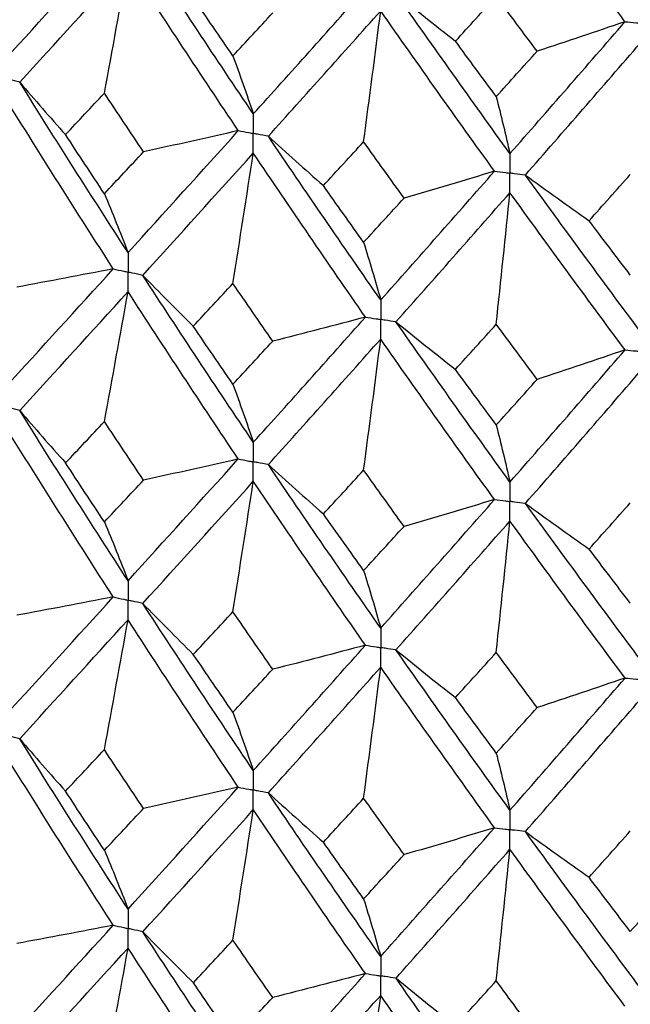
# Paper-space layout '_Isometric' of a CAD drawing. Header units: millimetres. Extents: x -25 to 231, y -14 to 362.
# Tile 30 of 58: x -7.72 to -3.09, y 25.47 to 32.94. Entities that reach past the tile are written whole.
import ezdxf

# ---------------------------------------------------------------- set-up
doc = ezdxf.new("R2010")
doc.units = ezdxf.units.MM

psp = doc.layouts.new('_Isometric')

# ---------------------------------------------------------------- linework, layer by layer
at = {"color": 7, "linetype": 'Continuous', "lineweight": 25}
for points in [[(-3.1298, 32.9236), (-3.4217, 33.3166), (-3.7127, 33.7142), (-4.0023, 34.1159)], [(-7.8298, 32.6404), (-7.5592, 32.9368), (-7.2861, 33.2357), (-7.0104, 33.5388)], [(-5.9486, 32.2236), (-6.2303, 32.6423), (-6.5096, 33.0636), (-6.7866, 33.4892)], [(-7.7201, 32.4644), (-7.4488, 32.7618), (-7.175, 33.0618), (-6.8986, 33.3658)], [(-7.0778, 32.3814), (-7.0169, 32.7098), (-6.9572, 33.0379), (-6.8986, 33.3658)], [(-6.0625, 32.0971), (-6.3436, 32.5169), (-6.6223, 32.9393), (-6.8986, 33.3658)], [(-5.9486, 32.2236), (-5.667, 32.5367), (-5.3835, 32.8524), (-5.098, 33.1725)], [(-6.1031, 32.6648), (-6.2034, 32.8105), (-6.3035, 32.9566), (-6.4033, 33.1031)], [(-4.8664, 33.1367), (-4.7178, 33.0156), (-4.5674, 32.8953), (-4.4153, 32.7758)], [(-4.0023, 31.9225), (-4.292, 32.324), (-4.58, 32.7281), (-4.8664, 33.1367)], [(-4.4153, 32.7758), (-4.3125, 32.8892), (-4.2095, 33.0031), (-4.1063, 33.1175)], [(-3.7962, 32.6998), (-3.8997, 32.8385), (-4.0031, 32.9778), (-4.1063, 33.1175)], [(-6.1031, 32.6648), (-6.0027, 32.7729), (-5.9022, 32.8813), (-5.8013, 32.9902)], [(-5.8345, 32.0543), (-5.5523, 32.3684), (-5.2682, 32.6853), (-4.9823, 33.0064)], [(-5.1117, 32.0126), (-5.0677, 32.3442), (-5.0246, 32.6754), (-4.9823, 33.0064)], [(-4.1195, 31.789), (-4.4088, 32.1916), (-4.6964, 32.5969), (-4.9823, 33.0064)], [(-4.0023, 31.9225), (-3.7126, 32.2529), (-3.4218, 32.586), (-3.1298, 32.9236)], [(-3.1298, 32.9236), (-3.3508, 32.8479), (-3.5729, 32.7733), (-3.7962, 32.6998)], [(-4.1063, 32.3559), (-4.2095, 32.4955), (-4.3125, 32.6354), (-4.4153, 32.7758)], [(-3.885, 31.7602), (-3.5949, 32.0917), (-3.3037, 32.426), (-3.0114, 32.7645)], [(-6.1031, 32.6648), (-6.0506, 32.5211), (-5.9991, 32.374), (-5.9486, 32.2236)], [(-4.1063, 32.3559), (-4.003, 32.4701), (-3.8997, 32.5847), (-3.7962, 32.6998)], [(-7.7201, 32.4644), (-7.6062, 32.3314), (-7.4903, 32.199), (-7.3725, 32.0671)], [(-6.8986, 31.1717), (-7.175, 31.599), (-7.449, 32.0301), (-7.7201, 32.4644)], [(-7.3725, 32.0671), (-7.2746, 32.1715), (-7.1763, 32.2763), (-7.0778, 32.3814)], [(-6.7812, 31.9361), (-6.8804, 32.0842), (-6.9792, 32.2326), (-7.0778, 32.3814)], [(-4.1063, 32.3559), (-4.0709, 32.2149), (-4.0363, 32.0704), (-4.0023, 31.9225)], [(-7.0104, 31.0485), (-7.2861, 31.4768), (-7.5594, 31.9089), (-7.8298, 32.3442)], [(-7.0778, 31.6186), (-7.1763, 31.7677), (-7.2746, 31.9172), (-7.3725, 32.0671)], [(-6.8986, 31.1717), (-6.6223, 31.4765), (-6.3434, 31.7851), (-6.0625, 32.0971)], [(-6.0625, 32.0971), (-6.3013, 32.0422), (-6.5408, 31.9886), (-6.7812, 31.9361)], [(-5.8345, 32.0543), (-5.6972, 31.9289), (-5.558, 31.8042), (-5.4169, 31.6802)], [(-4.9823, 30.8122), (-5.2683, 31.2225), (-5.5525, 31.6368), (-5.8345, 32.0543)], [(-5.4169, 31.6802), (-5.3154, 31.7906), (-5.2136, 31.9014), (-5.1117, 32.0126)], [(-4.8051, 31.5856), (-4.9075, 31.7275), (-5.0097, 31.8699), (-5.1117, 32.0126)], [(-7.0778, 31.6186), (-6.9792, 31.724), (-6.8803, 31.8298), (-6.7812, 31.9361)], [(-6.7866, 30.9989), (-6.5096, 31.3047), (-6.2301, 31.6144), (-5.9486, 31.9274)], [(-6.1031, 30.9368), (-6.0506, 31.2673), (-5.9991, 31.5974), (-5.9486, 31.9274)], [(-5.098, 30.6822), (-5.3834, 31.0935), (-5.6671, 31.5088), (-5.9486, 31.9274)], [(-4.9823, 30.8122), (-4.6964, 31.1341), (-4.4086, 31.4598), (-4.1195, 31.789)], [(-4.1195, 31.789), (-4.347, 31.7201), (-4.5756, 31.6523), (-4.8051, 31.5856)], [(-3.885, 31.7602), (-3.7257, 31.6439), (-3.5647, 31.5282), (-3.402, 31.4134)], [(-3.0114, 30.5704), (-3.3038, 30.9632), (-3.5952, 31.36), (-3.885, 31.7602)], [(-3.402, 31.4134), (-3.298, 31.53), (-3.1938, 31.6471), (-3.0896, 31.7645)], [(-5.1117, 31.2498), (-5.2137, 31.3928), (-5.3154, 31.5363), (-5.4169, 31.6802)], [(-7.0778, 31.6186), (-7.0169, 31.4729), (-6.9572, 31.3239), (-6.8986, 31.1717)], [(-4.8665, 30.6464), (-4.58, 30.9692), (-4.2918, 31.296), (-4.0023, 31.6263)], [(-4.1063, 30.6279), (-4.0709, 30.961), (-4.0363, 31.2938), (-4.0023, 31.6263)], [(-3.1297, 30.4333), (-3.4218, 30.8271), (-3.7128, 31.225), (-4.0023, 31.6263)], [(-5.1117, 31.2498), (-5.0097, 31.3613), (-4.9075, 31.4732), (-4.8051, 31.5856)], [(-3.0896, 31.0017), (-3.1939, 31.1385), (-3.298, 31.2757), (-3.402, 31.4134)], [(-5.1117, 31.2498), (-5.0677, 31.1073), (-5.0246, 30.9614), (-4.9823, 30.8122)], [(-7.8298, 30.1489), (-7.5595, 30.4446), (-7.2862, 30.7446), (-7.0104, 31.0485)], [(-7.0104, 31.0485), (-7.2538, 31.001), (-7.4978, 30.9547), (-7.7426, 30.9095)], [(-6.7866, 30.9989), (-6.6609, 30.8696), (-6.5332, 30.7409), (-6.4036, 30.6128)], [(-5.9486, 29.7321), (-6.23, 30.15), (-6.5095, 30.5725), (-6.7866, 30.9989)], [(-6.4036, 30.6128), (-6.3037, 30.7204), (-6.2035, 30.8284), (-6.1031, 30.9368)], [(-5.801, 30.4998), (-5.9019, 30.645), (-6.0026, 30.7907), (-6.1031, 30.9368)], [(-7.7201, 29.973), (-7.449, 30.2696), (-7.1751, 30.5705), (-6.8986, 30.8754)], [(-7.0778, 29.8899), (-7.0169, 30.2186), (-6.9572, 30.5471), (-6.8986, 30.8754)], [(-6.0626, 29.6057), (-6.3433, 30.0245), (-6.6222, 30.448), (-6.8986, 30.8754)], [(-5.9486, 29.7321), (-5.6672, 30.0444), (-5.3835, 30.3613), (-5.098, 30.6822)], [(-5.098, 30.6822), (-5.3314, 30.6202), (-5.5657, 30.5594), (-5.801, 30.4998)], [(-4.8665, 30.6464), (-4.718, 30.5253), (-4.5677, 30.405), (-4.4156, 30.2855)], [(-4.0023, 29.431), (-4.2917, 29.8317), (-4.5799, 30.237), (-4.8665, 30.6464)], [(-6.1031, 30.1732), (-6.2035, 30.3193), (-6.3037, 30.4658), (-6.4036, 30.6128)], [(-4.4156, 30.2855), (-4.3127, 30.3992), (-4.2096, 30.5133), (-4.1063, 30.6279)], [(-3.7958, 30.2094), (-3.8995, 30.3485), (-4.0029, 30.488), (-4.1063, 30.6279)], [(-6.1031, 30.1732), (-6.0027, 30.2816), (-5.9019, 30.3904), (-5.801, 30.4998)], [(-5.8345, 29.5629), (-5.5525, 29.8762), (-5.2683, 30.194), (-4.9823, 30.5159)], [(-5.1117, 29.5211), (-5.0677, 29.853), (-5.0246, 30.1846), (-4.9823, 30.5159)], [(-4.1196, 29.2977), (-4.4085, 29.6993), (-4.6963, 30.1055), (-4.9823, 30.5159)], [(-4.0023, 29.431), (-3.7129, 29.7607), (-3.4219, 30.0949), (-3.1297, 30.4333)], [(-3.1297, 30.4333), (-3.3506, 30.3576), (-3.5727, 30.283), (-3.7958, 30.2094)], [(-4.1063, 29.8644), (-4.2095, 30.0042), (-4.3127, 30.1446), (-4.4156, 30.2855)], [(-3.885, 29.2689), (-3.5952, 29.5995), (-3.3039, 29.9347), (-3.0114, 30.2741)], [(-4.1063, 29.8644), (-4.003, 29.9789), (-3.8995, 30.0939), (-3.7958, 30.2094)], [(-6.1031, 30.1732), (-6.0506, 30.0295), (-5.9991, 29.8824), (-5.9486, 29.7321)], [(-7.7201, 29.973), (-7.6061, 29.8401), (-7.4901, 29.7077), (-7.3722, 29.5759)], [(-6.8986, 28.6821), (-7.1751, 29.1094), (-7.449, 29.5395), (-7.7201, 29.973)], [(-7.3722, 29.5759), (-7.2744, 29.68), (-7.1762, 29.7847), (-7.0778, 29.8899)], [(-6.7815, 29.445), (-6.8805, 29.5927), (-6.9793, 29.7411), (-7.0778, 29.8899)], [(-7.0104, 28.5589), (-7.2863, 28.9873), (-7.5595, 29.4186), (-7.8298, 29.853)], [(-4.1063, 29.8644), (-4.0709, 29.7233), (-4.0363, 29.5788), (-4.0023, 29.431)], [(-6.8986, 28.6821), (-6.6222, 28.9868), (-6.3434, 29.2945), (-6.0626, 29.6057)], [(-6.0626, 29.6057), (-6.3014, 29.5509), (-6.5411, 29.4974), (-6.7815, 29.445)], [(-7.0778, 29.1285), (-7.1762, 29.2772), (-7.2744, 29.4264), (-7.3722, 29.5759)], [(-5.8345, 29.5629), (-5.697, 29.4376), (-5.5577, 29.3129), (-5.4166, 29.1889)], [(-4.9823, 28.3226), (-5.2684, 28.7329), (-5.5525, 29.1461), (-5.8345, 29.5629)], [(-5.4166, 29.1889), (-5.3152, 29.2991), (-5.2136, 29.4099), (-5.1117, 29.5211)], [(-4.8054, 29.0944), (-4.9077, 29.2361), (-5.0098, 29.3784), (-5.1117, 29.5211)], [(-7.0778, 29.1285), (-6.9793, 29.2336), (-6.8805, 29.3391), (-6.7815, 29.445)], [(-6.7866, 28.5094), (-6.5095, 28.8151), (-6.23, 29.124), (-5.9486, 29.4362)], [(-6.1031, 28.4466), (-6.0506, 28.7767), (-5.9991, 29.1066), (-5.9486, 29.4362)], [(-5.098, 28.1926), (-5.3836, 28.604), (-5.6672, 29.0185), (-5.9486, 29.4362)], [(-4.9823, 28.3226), (-4.6962, 28.6444), (-4.4086, 28.9692), (-4.1196, 29.2977)], [(-4.1196, 29.2977), (-4.3472, 29.2288), (-4.5758, 29.161), (-4.8054, 29.0944)], [(-3.885, 29.2689), (-3.7256, 29.1525), (-3.5645, 29.0369), (-3.4017, 28.9222)], [(-3.0114, 28.0808), (-3.3039, 28.4735), (-3.5952, 28.8694), (-3.885, 29.2689)], [(-3.4017, 28.9222), (-3.2978, 29.0386), (-3.1938, 29.1555), (-3.0896, 29.273)], [(-5.1117, 28.7597), (-5.2136, 28.9024), (-5.3152, 29.0455), (-5.4166, 29.1889)], [(-7.0778, 29.1285), (-7.0169, 28.983), (-6.9572, 28.8342), (-6.8986, 28.6821)], [(-5.1117, 28.7597), (-5.0098, 28.8709), (-4.9077, 28.9825), (-4.8054, 29.0944)], [(-4.8665, 28.1568), (-4.5799, 28.4796), (-4.2918, 28.8057), (-4.0023, 29.1351)], [(-4.1063, 28.1377), (-4.0709, 28.4705), (-4.0363, 28.803), (-4.0023, 29.1351)], [(-3.1297, 27.9437), (-3.422, 28.3376), (-3.7129, 28.7347), (-4.0023, 29.1351)], [(-3.0896, 28.5116), (-3.1938, 28.648), (-3.2978, 28.7849), (-3.4017, 28.9222)], [(-5.1117, 28.7597), (-5.0677, 28.6174), (-5.0246, 28.4717), (-4.9823, 28.3226)], [(-7.8298, 27.6585), (-7.5593, 27.955), (-7.2861, 28.2553), (-7.0104, 28.5589)], [(-7.0104, 28.5589), (-7.2538, 28.5114), (-7.4979, 28.4651), (-7.7426, 28.4199)], [(-6.7866, 28.5094), (-6.6608, 28.38), (-6.5331, 28.2513), (-6.4036, 28.1232)], [(-5.9486, 27.2417), (-6.2302, 27.6605), (-6.5096, 28.0833), (-6.7866, 28.5094)], [(-6.4036, 28.1232), (-6.3037, 28.2306), (-6.2035, 28.3384), (-6.1031, 28.4466)], [(-5.801, 28.0102), (-5.902, 28.1553), (-6.0027, 28.3007), (-6.1031, 28.4466)], [(-7.7201, 27.4824), (-7.449, 27.7798), (-7.175, 28.0811), (-6.8986, 28.3858)], [(-7.0778, 27.4002), (-7.0169, 27.729), (-6.9572, 28.0575), (-6.8986, 28.3858)], [(-6.0625, 27.1151), (-6.3434, 27.5349), (-6.6223, 27.9587), (-6.8986, 28.3858)], [(-5.9486, 27.2417), (-5.6671, 27.5548), (-5.3834, 27.872), (-5.098, 28.1926)], [(-5.098, 28.1926), (-5.3314, 28.1307), (-5.5658, 28.0698), (-5.801, 28.0102)], [(-6.1031, 27.6835), (-6.2035, 27.8296), (-6.3037, 27.9762), (-6.4036, 28.1232)], [(-4.8665, 28.1568), (-4.7179, 28.0358), (-4.5676, 27.9154), (-4.4156, 27.7959)], [(-4.0023, 26.9406), (-4.2919, 27.3421), (-4.5801, 27.7477), (-4.8665, 28.1568)], [(-4.4156, 27.7959), (-4.3126, 27.9094), (-4.2095, 28.0234), (-4.1063, 28.1377)], [(-3.7959, 27.7198), (-3.8995, 27.8587), (-4.003, 27.998), (-4.1063, 28.1377)], [(-5.8345, 27.0723), (-5.5525, 27.3865), (-5.2682, 27.7047), (-4.9823, 28.0264)], [(-5.1117, 27.0314), (-5.0677, 27.3634), (-5.0246, 27.695), (-4.9823, 28.0264)], [(-4.1195, 26.807), (-4.4086, 27.2096), (-4.6964, 27.6162), (-4.9823, 28.0264)], [(-6.1031, 27.6835), (-6.0027, 27.7919), (-5.902, 27.9008), (-5.801, 28.0102)], [(-4.0023, 26.9406), (-3.7128, 27.2711), (-3.4218, 27.6056), (-3.1297, 27.9437)], [(-3.1297, 27.9437), (-3.3507, 27.868), (-3.5727, 27.7934), (-3.7959, 27.7198)], [(-4.1063, 27.3746), (-4.2095, 27.5146), (-4.3127, 27.655), (-4.4156, 27.7959)], [(-4.1063, 27.3746), (-4.003, 27.4892), (-3.8995, 27.6043), (-3.7959, 27.7198)], [(-3.885, 26.7783), (-3.5951, 27.1097), (-3.3037, 27.4453), (-3.0114, 27.7845)], [(-6.1031, 27.6835), (-6.0506, 27.5395), (-5.9991, 27.3923), (-5.9486, 27.2417)], [(-7.7201, 27.4824), (-7.6062, 27.3495), (-7.4904, 27.2171), (-7.3726, 27.0853)], [(-6.8986, 26.1909), (-7.1748, 26.617), (-7.4488, 27.0477), (-7.7201, 27.4824)], [(-7.0105, 26.068), (-7.286, 26.495), (-7.5592, 26.9266), (-7.8298, 27.3622)], [(-7.3726, 27.0853), (-7.2747, 27.1898), (-7.1764, 27.2948), (-7.0778, 27.4002)], [(-6.7811, 26.9542), (-6.8803, 27.1024), (-6.9792, 27.2511), (-7.0778, 27.4002)], [(-4.1063, 27.3746), (-4.0709, 27.2333), (-4.0363, 27.0886), (-4.0023, 26.9406)], [(-7.0778, 26.6369), (-7.1763, 26.7858), (-7.2746, 26.9353), (-7.3726, 27.0853)], [(-6.8986, 26.1909), (-6.6225, 26.4946), (-6.3436, 26.8028), (-6.0625, 27.1151)], [(-6.0625, 27.1151), (-6.3012, 27.0603), (-6.5408, 27.0066), (-6.7811, 26.9542)], [(-5.8345, 27.0723), (-5.6972, 26.947), (-5.558, 26.8223), (-5.417, 26.6983)], [(-4.9823, 25.8314), (-5.2681, 26.2405), (-5.5523, 26.6544), (-5.8345, 27.0723)], [(-5.417, 26.6983), (-5.3155, 26.8089), (-5.2137, 26.9199), (-5.1117, 27.0314)], [(-4.805, 26.6037), (-4.9074, 26.7458), (-5.0097, 26.8884), (-5.1117, 27.0314)], [(-7.0778, 26.6369), (-6.9792, 26.7421), (-6.8803, 26.8479), (-6.7811, 26.9542)], [(-6.7865, 26.0183), (-6.5097, 26.3229), (-6.2303, 26.6321), (-5.9486, 26.9453)], [(-6.1031, 25.955), (-6.0506, 26.2854), (-5.9991, 26.6155), (-5.9486, 26.9453)], [(-5.0981, 25.7016), (-5.3833, 26.1117), (-5.667, 26.5264), (-5.9486, 26.9453)], [(-4.9823, 25.8314), (-4.6966, 26.1521), (-4.4088, 26.4775), (-4.1195, 26.807)], [(-4.1195, 26.807), (-4.347, 26.7381), (-4.5755, 26.6703), (-4.805, 26.6037)], [(-3.885, 26.7783), (-3.7258, 26.6619), (-3.5648, 26.5463), (-3.4021, 26.4315)], [(-3.0114, 25.5896), (-3.3036, 25.9812), (-3.595, 26.3776), (-3.885, 26.7783)], [(-3.4021, 26.4315), (-3.2981, 26.5483), (-3.1939, 26.6656), (-3.0896, 26.7833)], [(-5.1117, 26.2681), (-5.2137, 26.4109), (-5.3155, 26.5544), (-5.417, 26.6983)], [(-7.0778, 26.6369), (-7.0169, 26.4914), (-6.9572, 26.3428), (-6.8986, 26.1909)], [(-5.1117, 26.2681), (-5.0097, 26.3794), (-4.9075, 26.4913), (-4.805, 26.6037)], [(-4.8664, 25.6658), (-4.5802, 25.9874), (-4.292, 26.3138), (-4.0023, 26.6443)], [(-4.1063, 25.6461), (-4.0709, 25.9792), (-4.0363, 26.3119), (-4.0023, 26.6443)], [(-3.1298, 25.4527), (-3.4217, 25.8453), (-3.7127, 26.2427), (-4.0023, 26.6443)], [(-3.0896, 26.0199), (-3.1939, 26.1566), (-3.298, 26.2938), (-3.4021, 26.4315)], [(-3.0896, 26.0199), (-2.9853, 26.1375), (-2.8809, 26.2556), (-2.7763, 26.3743)], [(-5.1117, 26.2681), (-5.0677, 26.1258), (-5.0246, 25.9803), (-4.9823, 25.8314)], [(-7.8298, 25.169), (-7.5592, 25.4655), (-7.286, 25.7653), (-7.0105, 26.068)], [(-7.0105, 26.068), (-7.254, 26.0205), (-7.4982, 25.9742), (-7.743, 25.9291)], [(-6.7865, 26.0183), (-6.6606, 25.889), (-6.5328, 25.7602), (-6.4032, 25.6321)], [(-5.9486, 24.7521), (-6.2303, 25.171), (-6.5097, 25.5933), (-6.7865, 26.0183)], [(-6.4032, 25.6321), (-6.3034, 25.7392), (-6.2034, 25.8468), (-6.1031, 25.955)], [(-5.8015, 25.5193), (-5.9022, 25.664), (-6.0028, 25.8092), (-6.1031, 25.955)], [(-7.7201, 24.9929), (-7.4488, 25.2904), (-7.1748, 25.5913), (-6.8986, 25.895)], [(-7.0778, 24.9103), (-7.0169, 25.2388), (-6.9572, 25.567), (-6.8986, 25.895)], [(-6.0625, 24.6255), (-6.3436, 25.0455), (-6.6225, 25.4689), (-6.8986, 25.895)], [(-5.9486, 24.7521), (-5.667, 25.0654), (-5.3833, 25.382), (-5.0981, 25.7016)], [(-5.0981, 25.7016), (-5.3316, 25.6397), (-5.5661, 25.5789), (-5.8015, 25.5193)], [(-6.1031, 25.1936), (-6.2034, 25.3394), (-6.3034, 25.4856), (-6.4032, 25.6321)], [(-4.8664, 25.6658), (-4.7177, 25.5447), (-4.5673, 25.4244), (-4.4152, 25.3048)], [(-4.0023, 24.4511), (-4.292, 24.8527), (-4.5802, 25.2578), (-4.8664, 25.6658)], [(-4.4152, 25.3048), (-4.3124, 25.418), (-4.2094, 25.5318), (-4.1063, 25.6461)], [(-3.7963, 25.2289), (-3.8998, 25.3674), (-4.0031, 25.5065), (-4.1063, 25.6461)], [(-6.1031, 25.1936), (-6.0028, 25.3018), (-5.9022, 25.4103), (-5.8015, 25.5193)], [(-5.8345, 24.5828), (-5.5523, 24.8971), (-5.2681, 25.2149), (-4.9823, 25.5356)], [(-5.1117, 24.5415), (-5.0677, 24.8732), (-5.0246, 25.2045), (-4.9823, 25.5356)], [(-4.1195, 24.3175), (-4.4088, 24.7202), (-4.6966, 25.1265), (-4.9823, 25.5356)]]:
    psp.add_open_spline(points, degree=3, dxfattribs=at)
for points, knots in [([(-3.1298, 32.9236), (-3.1017, 32.9209), (-3.0737, 32.9183), (-3.0456, 32.9158), (-3.0342, 32.9147), (-3.0228, 32.9137), (-3.0114, 32.9126)], [0, 0, 0, 0, 0.000085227, 0.000085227, 0.000085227, 0.0001198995, 0.0001198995, 0.0001198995, 0.0001198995]), ([(-7.7201, 32.4644), (-7.7461, 32.471), (-7.772, 32.4776), (-7.798, 32.4843), (-7.8086, 32.487), (-7.8191, 32.4897), (-7.8297, 32.4924)], [0, 0, 0, 0, 0.0000851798, 0.0000851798, 0.0000851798, 0.0001198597, 0.0001198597, 0.0001198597, 0.0001198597]), ([(-5.9486, 32.2236), (-5.9486, 32.1837), (-5.9486, 32.1438), (-5.9486, 32.1039), (-5.9486, 32.0945), (-5.9486, 32.085), (-5.9486, 32.0756)], [0, 0, 0, 0, 0.0001466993, 0.0001466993, 0.0001466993, 0.0001813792, 0.0001813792, 0.0001813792, 0.0001813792]), ([(-6.0625, 32.0971), (-6.0355, 32.0919), (-6.0086, 32.0869), (-5.9816, 32.0818), (-5.9706, 32.0797), (-5.9596, 32.0776), (-5.9486, 32.0756)], [0, 0, 0, 0, 0.0000851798, 0.0000851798, 0.0000851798, 0.0001198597, 0.0001198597, 0.0001198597, 0.0001198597]), ([(-5.8345, 32.0543), (-5.8616, 32.0593), (-5.8886, 32.0643), (-5.9156, 32.0694), (-5.9266, 32.0715), (-5.9376, 32.0735), (-5.9486, 32.0756)], [0, 0, 0, 0, 0.0000851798, 0.0000851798, 0.0000851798, 0.0001198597, 0.0001198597, 0.0001198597, 0.0001198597]), ([(-5.9486, 31.9274), (-5.9486, 31.9673), (-5.9486, 32.0073), (-5.9486, 32.0473), (-5.9486, 32.0567), (-5.9486, 32.0661), (-5.9486, 32.0756)], [0, 0, 0, 0, 0.0001467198, 0.0001467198, 0.0001467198, 0.0001813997, 0.0001813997, 0.0001813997, 0.0001813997]), ([(-4.0023, 31.9225), (-4.0023, 31.8826), (-4.0023, 31.8428), (-4.0023, 31.8028), (-4.0023, 31.7934), (-4.0023, 31.784), (-4.0023, 31.7745)], [0, 0, 0, 0, 0.0001466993, 0.0001466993, 0.0001466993, 0.0001813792, 0.0001813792, 0.0001813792, 0.0001813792]), ([(-4.1195, 31.789), (-4.0917, 31.7856), (-4.064, 31.7821), (-4.0362, 31.7787), (-4.0249, 31.7773), (-4.0136, 31.7759), (-4.0023, 31.7745)], [0, 0, 0, 0, 0.0000851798, 0.0000851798, 0.0000851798, 0.0001198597, 0.0001198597, 0.0001198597, 0.0001198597]), ([(-3.885, 31.7602), (-3.9128, 31.7636), (-3.9406, 31.767), (-3.9684, 31.7704), (-3.9797, 31.7717), (-3.991, 31.7731), (-4.0023, 31.7745)], [0, 0, 0, 0, 0.0000851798, 0.0000851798, 0.0000851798, 0.0001198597, 0.0001198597, 0.0001198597, 0.0001198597]), ([(-4.0023, 31.6263), (-4.0023, 31.6663), (-4.0023, 31.7063), (-4.0023, 31.7462), (-4.0023, 31.7556), (-4.0023, 31.7651), (-4.0023, 31.7745)], [0, 0, 0, 0, 0.0001467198, 0.0001467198, 0.0001467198, 0.0001813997, 0.0001813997, 0.0001813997, 0.0001813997]), ([(-6.8986, 31.1717), (-6.8986, 31.1318), (-6.8986, 31.0919), (-6.8986, 31.0519), (-6.8986, 31.0425), (-6.8986, 31.0331), (-6.8986, 31.0236)], [0, 0, 0, 0, 0.0001467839, 0.0001467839, 0.0001467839, 0.0001814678, 0.0001814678, 0.0001814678, 0.0001814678]), ([(-7.0104, 31.0485), (-6.9839, 31.0426), (-6.9574, 31.0367), (-6.931, 31.0308), (-6.9202, 31.0284), (-6.9094, 31.026), (-6.8986, 31.0236)], [0, 0, 0, 0, 0.0000851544, 0.0000851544, 0.0000851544, 0.0001198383, 0.0001198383, 0.0001198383, 0.0001198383]), ([(-6.7866, 30.9989), (-6.8132, 31.0048), (-6.8397, 31.0106), (-6.8662, 31.0165), (-6.877, 31.0188), (-6.8878, 31.0212), (-6.8986, 31.0236)], [0, 0, 0, 0, 0.0000851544, 0.0000851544, 0.0000851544, 0.0001198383, 0.0001198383, 0.0001198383, 0.0001198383]), ([(-6.8986, 30.8754), (-6.8986, 30.9154), (-6.8986, 30.9553), (-6.8986, 30.9953), (-6.8986, 31.0047), (-6.8986, 31.0142), (-6.8986, 31.0236)], [0, 0, 0, 0, 0.0001467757, 0.0001467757, 0.0001467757, 0.0001814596, 0.0001814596, 0.0001814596, 0.0001814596]), ([(-4.9823, 30.8122), (-4.9823, 30.7723), (-4.9823, 30.7324), (-4.9823, 30.6925), (-4.9823, 30.6831), (-4.9823, 30.6736), (-4.9823, 30.6642)], [0, 0, 0, 0, 0.0001467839, 0.0001467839, 0.0001467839, 0.0001814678, 0.0001814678, 0.0001814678, 0.0001814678]), ([(-5.098, 30.6822), (-5.0706, 30.6779), (-5.0432, 30.6736), (-5.0158, 30.6694), (-5.0046, 30.6676), (-4.9934, 30.6659), (-4.9823, 30.6642)], [0, 0, 0, 0, 0.0000851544, 0.0000851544, 0.0000851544, 0.0001198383, 0.0001198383, 0.0001198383, 0.0001198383]), ([(-4.8665, 30.6464), (-4.8939, 30.6506), (-4.9213, 30.6548), (-4.9488, 30.659), (-4.9599, 30.6607), (-4.9711, 30.6624), (-4.9823, 30.6642)], [0, 0, 0, 0, 0.0000851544, 0.0000851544, 0.0000851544, 0.0001198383, 0.0001198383, 0.0001198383, 0.0001198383]), ([(-4.9823, 30.5159), (-4.9823, 30.5559), (-4.9823, 30.5959), (-4.9823, 30.6358), (-4.9823, 30.6453), (-4.9823, 30.6547), (-4.9823, 30.6642)], [0, 0, 0, 0, 0.0001467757, 0.0001467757, 0.0001467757, 0.0001814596, 0.0001814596, 0.0001814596, 0.0001814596]), ([(-3.1297, 30.4333), (-3.1017, 30.4306), (-3.0736, 30.428), (-3.0456, 30.4255), (-3.0342, 30.4244), (-3.0228, 30.4234), (-3.0114, 30.4223)], [0, 0, 0, 0, 0.0000851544, 0.0000851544, 0.0000851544, 0.0001198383, 0.0001198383, 0.0001198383, 0.0001198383]), ([(-7.7201, 29.973), (-7.746, 29.9796), (-7.772, 29.9863), (-7.798, 29.9929), (-7.8086, 29.9956), (-7.8191, 29.9984), (-7.8297, 30.0011)], [0, 0, 0, 0, 0.0000852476, 0.0000852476, 0.0000852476, 0.0001199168, 0.0001199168, 0.0001199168, 0.0001199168]), ([(-5.9486, 29.7321), (-5.9486, 29.6923), (-5.9486, 29.6524), (-5.9486, 29.6125), (-5.9486, 29.6031), (-5.9486, 29.5937), (-5.9486, 29.5842)], [0, 0, 0, 0, 0.0001465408, 0.0001465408, 0.0001465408, 0.0001812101, 0.0001812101, 0.0001812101, 0.0001812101]), ([(-6.0626, 29.6057), (-6.0356, 29.6006), (-6.0086, 29.5955), (-5.9815, 29.5904), (-5.9706, 29.5883), (-5.9596, 29.5863), (-5.9486, 29.5842)], [0, 0, 0, 0, 0.0000852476, 0.0000852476, 0.0000852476, 0.0001199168, 0.0001199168, 0.0001199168, 0.0001199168]), ([(-5.8345, 29.5629), (-5.8615, 29.568), (-5.8886, 29.573), (-5.9156, 29.578), (-5.9266, 29.5801), (-5.9376, 29.5822), (-5.9486, 29.5842)], [0, 0, 0, 0, 0.0000852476, 0.0000852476, 0.0000852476, 0.0001199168, 0.0001199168, 0.0001199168, 0.0001199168]), ([(-5.9486, 29.4362), (-5.9486, 29.4761), (-5.9486, 29.516), (-5.9486, 29.5559), (-5.9486, 29.5653), (-5.9486, 29.5748), (-5.9486, 29.5842)], [0, 0, 0, 0, 0.000146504, 0.000146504, 0.000146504, 0.0001811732, 0.0001811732, 0.0001811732, 0.0001811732]), ([(-4.0023, 29.431), (-4.0023, 29.3912), (-4.0023, 29.3513), (-4.0023, 29.3115), (-4.0023, 29.302), (-4.0023, 29.2926), (-4.0023, 29.2832)], [0, 0, 0, 0, 0.0001465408, 0.0001465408, 0.0001465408, 0.0001812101, 0.0001812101, 0.0001812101, 0.0001812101]), ([(-4.1196, 29.2977), (-4.0918, 29.2942), (-4.064, 29.2908), (-4.0362, 29.2873), (-4.0249, 29.2859), (-4.0136, 29.2846), (-4.0023, 29.2832)], [0, 0, 0, 0, 0.0000852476, 0.0000852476, 0.0000852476, 0.0001199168, 0.0001199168, 0.0001199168, 0.0001199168]), ([(-3.885, 29.2689), (-3.9128, 29.2722), (-3.9406, 29.2756), (-3.9684, 29.279), (-3.9797, 29.2804), (-3.991, 29.2818), (-4.0023, 29.2832)], [0, 0, 0, 0, 0.0000852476, 0.0000852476, 0.0000852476, 0.0001199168, 0.0001199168, 0.0001199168, 0.0001199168]), ([(-4.0023, 29.1351), (-4.0023, 29.1751), (-4.0023, 29.215), (-4.0023, 29.2549), (-4.0023, 29.2643), (-4.0023, 29.2737), (-4.0023, 29.2832)], [0, 0, 0, 0, 0.000146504, 0.000146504, 0.000146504, 0.0001811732, 0.0001811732, 0.0001811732, 0.0001811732]), ([(-6.8986, 28.6821), (-6.8986, 28.6422), (-6.8986, 28.6023), (-6.8986, 28.5624), (-6.8986, 28.5529), (-6.8986, 28.5435), (-6.8986, 28.534)], [0, 0, 0, 0, 0.0001467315, 0.0001467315, 0.0001467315, 0.0001814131, 0.0001814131, 0.0001814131, 0.0001814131]), ([(-7.0104, 28.5589), (-6.9839, 28.553), (-6.9574, 28.5471), (-6.931, 28.5412), (-6.9202, 28.5388), (-6.9094, 28.5364), (-6.8986, 28.534)], [0, 0, 0, 0, 0.0000851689, 0.0000851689, 0.0000851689, 0.0001198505, 0.0001198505, 0.0001198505, 0.0001198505]), ([(-6.7866, 28.5094), (-6.8132, 28.5152), (-6.8397, 28.521), (-6.8662, 28.5269), (-6.877, 28.5293), (-6.8878, 28.5317), (-6.8986, 28.534)], [0, 0, 0, 0, 0.0000851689, 0.0000851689, 0.0000851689, 0.0001198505, 0.0001198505, 0.0001198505, 0.0001198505]), ([(-6.8986, 28.3858), (-6.8986, 28.4258), (-6.8986, 28.4658), (-6.8986, 28.5057), (-6.8986, 28.5152), (-6.8986, 28.5246), (-6.8986, 28.534)], [0, 0, 0, 0, 0.0001467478, 0.0001467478, 0.0001467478, 0.0001814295, 0.0001814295, 0.0001814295, 0.0001814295]), ([(-4.9823, 28.3226), (-4.9823, 28.2827), (-4.9823, 28.2428), (-4.9823, 28.2029), (-4.9823, 28.1935), (-4.9823, 28.184), (-4.9823, 28.1746)], [0, 0, 0, 0, 0.0001467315, 0.0001467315, 0.0001467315, 0.0001814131, 0.0001814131, 0.0001814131, 0.0001814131]), ([(-5.098, 28.1926), (-5.0706, 28.1883), (-5.0432, 28.184), (-5.0158, 28.1798), (-5.0046, 28.1781), (-4.9934, 28.1763), (-4.9823, 28.1746)], [0, 0, 0, 0, 0.0000851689, 0.0000851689, 0.0000851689, 0.0001198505, 0.0001198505, 0.0001198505, 0.0001198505]), ([(-4.8665, 28.1568), (-4.8939, 28.161), (-4.9213, 28.1652), (-4.9488, 28.1694), (-4.9599, 28.1711), (-4.9711, 28.1729), (-4.9823, 28.1746)], [0, 0, 0, 0, 0.0000851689, 0.0000851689, 0.0000851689, 0.0001198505, 0.0001198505, 0.0001198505, 0.0001198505]), ([(-4.9823, 28.0264), (-4.9823, 28.0663), (-4.9823, 28.1063), (-4.9823, 28.1463), (-4.9823, 28.1557), (-4.9823, 28.1652), (-4.9823, 28.1746)], [0, 0, 0, 0, 0.0001467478, 0.0001467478, 0.0001467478, 0.0001814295, 0.0001814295, 0.0001814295, 0.0001814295]), ([(-3.1297, 27.9437), (-3.1017, 27.9411), (-3.0737, 27.9385), (-3.0456, 27.9359), (-3.0342, 27.9348), (-3.0228, 27.9338), (-3.0114, 27.9328)], [0, 0, 0, 0, 0.0000851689, 0.0000851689, 0.0000851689, 0.0001198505, 0.0001198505, 0.0001198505, 0.0001198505]), ([(-7.7201, 27.4824), (-7.7461, 27.489), (-7.772, 27.4957), (-7.798, 27.5023), (-7.8086, 27.505), (-7.8191, 27.5077), (-7.8297, 27.5105)], [0, 0, 0, 0, 0.0000851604, 0.0000851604, 0.0000851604, 0.0001198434, 0.0001198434, 0.0001198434, 0.0001198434]), ([(-5.9486, 27.2417), (-5.9486, 27.2018), (-5.9486, 27.1619), (-5.9486, 27.1219), (-5.9486, 27.1125), (-5.9486, 27.103), (-5.9486, 27.0936)], [0, 0, 0, 0, 0.0001467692, 0.0001467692, 0.0001467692, 0.0001814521, 0.0001814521, 0.0001814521, 0.0001814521]), ([(-6.0625, 27.1151), (-6.0355, 27.11), (-6.0085, 27.1049), (-5.9816, 27.0998), (-5.9706, 27.0977), (-5.9596, 27.0957), (-5.9486, 27.0936)], [0, 0, 0, 0, 0.0000851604, 0.0000851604, 0.0000851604, 0.0001198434, 0.0001198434, 0.0001198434, 0.0001198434]), ([(-5.8345, 27.0723), (-5.8616, 27.0773), (-5.8886, 27.0824), (-5.9156, 27.0874), (-5.9266, 27.0895), (-5.9376, 27.0915), (-5.9486, 27.0936)], [0, 0, 0, 0, 0.0000851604, 0.0000851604, 0.0000851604, 0.0001198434, 0.0001198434, 0.0001198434, 0.0001198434]), ([(-5.9486, 26.9453), (-5.9486, 26.9853), (-5.9486, 27.0253), (-5.9486, 27.0653), (-5.9486, 27.0747), (-5.9486, 27.0842), (-5.9486, 27.0936)], [0, 0, 0, 0, 0.0001467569, 0.0001467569, 0.0001467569, 0.0001814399, 0.0001814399, 0.0001814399, 0.0001814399]), ([(-4.0023, 26.9406), (-4.0023, 26.9007), (-4.0023, 26.8608), (-4.0023, 26.8209), (-4.0023, 26.8114), (-4.0023, 26.802), (-4.0023, 26.7925)], [0, 0, 0, 0, 0.0001467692, 0.0001467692, 0.0001467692, 0.0001814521, 0.0001814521, 0.0001814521, 0.0001814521]), ([(-4.1195, 26.807), (-4.0917, 26.8036), (-4.064, 26.8001), (-4.0362, 26.7967), (-4.0249, 26.7953), (-4.0136, 26.7939), (-4.0023, 26.7925)], [0, 0, 0, 0, 0.0000851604, 0.0000851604, 0.0000851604, 0.0001198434, 0.0001198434, 0.0001198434, 0.0001198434]), ([(-3.885, 26.7783), (-3.9128, 26.7816), (-3.9406, 26.785), (-3.9684, 26.7884), (-3.9797, 26.7898), (-3.991, 26.7912), (-4.0023, 26.7925)], [0, 0, 0, 0, 0.0000851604, 0.0000851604, 0.0000851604, 0.0001198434, 0.0001198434, 0.0001198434, 0.0001198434]), ([(-4.0023, 26.6443), (-4.0023, 26.6843), (-4.0023, 26.7243), (-4.0023, 26.7642), (-4.0023, 26.7737), (-4.0023, 26.7831), (-4.0023, 26.7925)], [0, 0, 0, 0, 0.0001467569, 0.0001467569, 0.0001467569, 0.0001814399, 0.0001814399, 0.0001814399, 0.0001814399]), ([(-6.8986, 26.1909), (-6.8986, 26.151), (-6.8986, 26.1112), (-6.8986, 26.0713), (-6.8986, 26.0619), (-6.8986, 26.0525), (-6.8986, 26.043)], [0, 0, 0, 0, 0.0001464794, 0.0001464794, 0.0001464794, 0.000181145, 0.000181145, 0.000181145, 0.000181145]), ([(-7.0105, 26.068), (-6.984, 26.062), (-6.9575, 26.0561), (-6.9309, 26.0502), (-6.9202, 26.0478), (-6.9094, 26.0454), (-6.8986, 26.043)], [0, 0, 0, 0, 0.000085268, 0.000085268, 0.000085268, 0.0001199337, 0.0001199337, 0.0001199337, 0.0001199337]), ([(-6.7865, 26.0183), (-6.8131, 26.0242), (-6.8397, 26.03), (-6.8662, 26.0359), (-6.877, 26.0383), (-6.8878, 26.0406), (-6.8986, 26.043)], [0, 0, 0, 0, 0.000085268, 0.000085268, 0.000085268, 0.0001199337, 0.0001199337, 0.0001199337, 0.0001199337]), ([(-6.8986, 25.895), (-6.8986, 25.935), (-6.8986, 25.9749), (-6.8986, 26.0147), (-6.8986, 26.0242), (-6.8986, 26.0336), (-6.8986, 26.043)], [0, 0, 0, 0, 0.0001464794, 0.0001464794, 0.0001464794, 0.000181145, 0.000181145, 0.000181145, 0.000181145]), ([(-4.9823, 25.8314), (-4.9823, 25.7916), (-4.9823, 25.7518), (-4.9823, 25.7119), (-4.9823, 25.7025), (-4.9823, 25.693), (-4.9823, 25.6836)], [0, 0, 0, 0, 0.0001464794, 0.0001464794, 0.0001464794, 0.000181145, 0.000181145, 0.000181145, 0.000181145]), ([(-5.0981, 25.7016), (-5.0706, 25.6973), (-5.0432, 25.693), (-5.0157, 25.6888), (-5.0046, 25.687), (-4.9934, 25.6853), (-4.9823, 25.6836)], [0, 0, 0, 0, 0.000085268, 0.000085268, 0.000085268, 0.0001199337, 0.0001199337, 0.0001199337, 0.0001199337]), ([(-4.8664, 25.6658), (-4.8938, 25.67), (-4.9213, 25.6742), (-4.9488, 25.6784), (-4.9599, 25.6801), (-4.9711, 25.6819), (-4.9823, 25.6836)], [0, 0, 0, 0, 0.000085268, 0.000085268, 0.000085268, 0.0001199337, 0.0001199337, 0.0001199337, 0.0001199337]), ([(-4.9823, 25.5356), (-4.9823, 25.5755), (-4.9823, 25.6154), (-4.9823, 25.6553), (-4.9823, 25.6647), (-4.9823, 25.6742), (-4.9823, 25.6836)], [0, 0, 0, 0, 0.0001464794, 0.0001464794, 0.0001464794, 0.000181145, 0.000181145, 0.000181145, 0.000181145])]:
    psp.add_open_spline(points, degree=3, knots=knots, dxfattribs=at)

doc.saveas('drawing.dxf')
